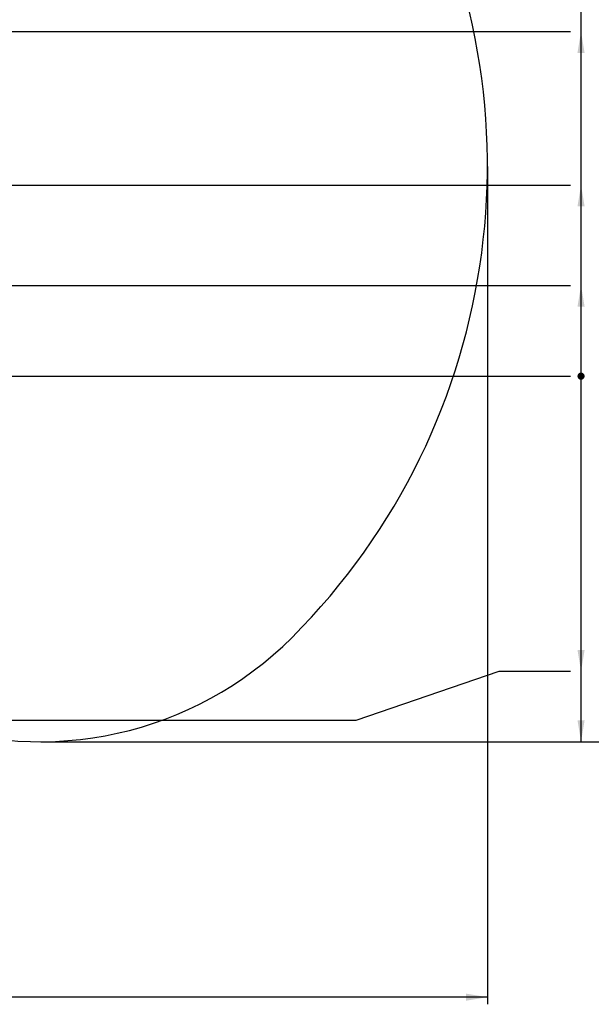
# Model space of a CAD drawing. Header units: millimetres. Extents: x 0 to 11890, y 0 to 8410.
# Tile 73 of 86: x 7858 to 9459, y 3622 to 6379. Entities that reach past the tile are written whole.
import ezdxf

# ---------------------------------------------------------------- set-up
doc = ezdxf.new("R2010")
doc.units = ezdxf.units.MM
doc.header["$LTSCALE"] = 653.95
doc.layers.get('0').update_dxf_attribs({"linetype": 'CONTINUOUS'})
for name, color, linetype in [('204101000043_DXF_DIMENSION', 7, 'CONTINUOUS'), ('304103000014_DXF_DIMENSION', 7, 'CONTINUOUS'), ('R70-2000运动范围DXF_CONTINUOUS_LINE', 7, 'CONTINUOUS')]:
    doc.layers.add(name, color=color, linetype=linetype)
doc.styles.get("Standard").update_dxf_attribs({"font": 'txt', "width": 0.7})
doc.dimstyles.new('DIMSTYLE_10', dxfattribs={"dimtxt": 100, "dimasz": 60, "dimexe": 2, "dimexo": 0.2, "dimgap": 2.5, "dimtad": 1, "dimdec": 1, "dimdsep": 46, "dimtxsty": 'Standard', "dimblk": '_FILLED', "dimblk1": '_FILLED', "dimblk2": '_FILLED', "dimcen": 0.09, "dimclrt": 5, "dimazin": 2, "dimtp": 0.1, "dimtm": 0.1, "dimtfac": 1, "dimtdec": 1, "dimtofl": 0, "dimtmove": 0, "dimatfit": 3, "dimldrblk": '_FILLED', "dimfxl": 0, "dimtolj": 1, "dimarcsym": 0})
doc.dimstyles.new('DIMSTYLE_8', dxfattribs={"dimtxt": 100, "dimasz": 60, "dimexe": 2, "dimexo": 0.2, "dimgap": 2.5, "dimtad": 0, "dimtih": 1, "dimtoh": 1, "dimdec": 1, "dimdsep": 46, "dimtxsty": 'Standard', "dimblk": '_FILLED', "dimblk1": '_FILLED', "dimblk2": '_FILLED', "dimcen": 0.09, "dimclrt": 5, "dimazin": 2, "dimtp": 0.1, "dimtm": 0.1, "dimtfac": 1, "dimtdec": 1, "dimtofl": 0, "dimtmove": 0, "dimatfit": 3, "dimldrblk": '_FILLED', "dimfxl": 0, "dimtolj": 1, "dimarcsym": 0})
doc.dimstyles.new('DIMSTYLE_9', dxfattribs={"dimtxt": 100, "dimasz": 60, "dimexe": 2, "dimexo": 0.2, "dimgap": 2.5, "dimtad": 0, "dimtih": 1, "dimtoh": 1, "dimdsep": 46, "dimtxsty": 'Standard', "dimblk": '_FILLED', "dimblk1": '_FILLED', "dimblk2": '_FILLED', "dimcen": 0.09, "dimclrt": 5, "dimazin": 2, "dimtp": 0.01, "dimtm": 0.01, "dimtfac": 1, "dimtofl": 0, "dimtmove": 0, "dimatfit": 3, "dimldrblk": '_FILLED', "dimfxl": 0, "dimtolj": 1, "dimarcsym": 0})

# ---------------------------------------------------------------- blocks, each defined once
blk = doc.blocks.new('*D21')
at = {"layer": '304103000014_DXF_DIMENSION', "color": 2, "linetype": 'Continuous'}
blk.add_line((7482.4, 5635.6), (9400, 5635.6), dxfattribs=at)
blk = doc.blocks.new('_FILLED')
at = {"color": 0, "linetype": 'ByBlock'}
blk.add_solid([(0, 0), (-1, 0.167), (-1, -0.167)], dxfattribs=at)
blk = doc.blocks.new('*D22')
at = {"layer": '204101000043_DXF_DIMENSION', "color": 2, "linetype": 'Continuous'}
blk.add_line((7366.8, 5381.2), (9400, 5381.2), dxfattribs=at)
blk = doc.blocks.new('*D23')
at = {"layer": '204101000043_DXF_DIMENSION', "color": 2, "linetype": 'Continuous'}
blk.add_line((7678.6, 5916.5), (9400, 5916.5), dxfattribs=at)
blk = doc.blocks.new('*D24')
at = {"layer": '204101000043_DXF_DIMENSION', "color": 2, "linetype": 'Continuous'}
blk.add_line((7356.2, 6346.3), (9400, 6346.3), dxfattribs=at)
blk = doc.blocks.new('*D25')
at = {"layer": '204101000043_DXF_DIMENSION', "color": 2, "linetype": 'Continuous'}
blk.add_line((7302.4, 7837.5), (9400, 7837.5), dxfattribs=at)
blk = doc.blocks.new('*D31')
at = {"layer": '204101000043_DXF_DIMENSION', "color": 2, "linetype": 'Continuous'}
blk.add_line((7917.6, 4357.6), (9400, 4357.6), dxfattribs=at)
blk = doc.blocks.new('*D32')
at = {"layer": '204101000043_DXF_DIMENSION', "color": 2, "linetype": 'Continuous'}
for p, q in [((7302.4, 7837.5), (10002.2, 7837.5)), ((9982.2, 7837.5), (9982.2, 6097.6)), ((9982.2, 4357.6), (9982.2, 6097.6)), ((7917.6, 4357.6), (10002.2, 4357.6))]:
    blk.add_line(p, q, dxfattribs=at)
at = {"layer": '204101000043_DXF_DIMENSION', "color": 2, "linetype": 'Continuous', "xscale": 60, "yscale": 60, "zscale": 60}
for p, rotation in [((9982.2, 7837.5), 90), ((9982.2, 4357.6), 270)]:
    blk.add_blockref('_FILLED', p, dxfattribs=dict(at, rotation=rotation))
blk = doc.blocks.new('*D33')
at = {"layer": '204101000043_DXF_DIMENSION', "color": 2, "linetype": 'Continuous'}
for p, q in [((5433.1, 5968.2), (5433.1, 3622.2)), ((9167.8, 5968.2), (9167.8, 3622.2)), ((5433.1, 3642.2), (7300.4, 3642.2)), ((9167.8, 3642.2), (7300.4, 3642.2))]:
    blk.add_line(p, q, dxfattribs=at)
at = {"layer": '204101000043_DXF_DIMENSION', "color": 2, "linetype": 'Continuous', "xscale": 60, "yscale": 60, "zscale": 60, "rotation": 180}
blk.add_blockref('_FILLED', (5433.1, 3642.2), dxfattribs=at)
at = {"layer": '204101000043_DXF_DIMENSION', "color": 2, "linetype": 'Continuous', "xscale": 60, "yscale": 60, "zscale": 60}
blk.add_blockref('_FILLED', (9167.8, 3642.2), dxfattribs=at)
blk = doc.blocks.new('*D34')
at = {"layer": '204101000043_DXF_DIMENSION', "color": 2, "linetype": 'Continuous'}
for p, q in [((8799.9, 4417.8), (9200.4, 4554.8)), ((9200.4, 4554.8), (9400, 4554.8)), ((7576.5, 4417.8), (8799.9, 4417.8))]:
    blk.add_line(p, q, dxfattribs=at)

msp = doc.modelspace()

# ---------------------------------------------------------------- linework, layer by layer
at = {"color": 2, "linetype": 'Continuous'}
msp.add_line((9429.962, 4357.639), (9429.962, 7837.54), dxfattribs=at)
at = {"color": 2, "linetype": 'Continuous', "const_width": 10}
msp.add_lwpolyline([(9424.962, 5381.181, 1), (9434.962, 5381.181, 1)], format="xyb", close=True, dxfattribs=at)
msp.add_lwpolyline([(9424.962, 5381.181, 1), (9434.962, 5381.181, 1)], format="xyb", close=True, dxfattribs=at)
msp.add_lwpolyline([(9424.962, 5381.181, 1), (9434.962, 5381.181, 1)], format="xyb", close=True, dxfattribs=at)
msp.add_lwpolyline([(9424.962, 5381.181, 1), (9434.962, 5381.181, 1)], format="xyb", close=True, dxfattribs=at)
msp.add_lwpolyline([(9424.962, 5381.181, 1), (9434.962, 5381.181, 1)], format="xyb", close=True, dxfattribs=at)
msp.add_lwpolyline([(9424.962, 5381.181, 1), (9434.962, 5381.181, 1)], format="xyb", close=True, dxfattribs=at)
at = {"color": 2, "linetype": 'Continuous'}
msp.add_arc((7300.437, 5970.181), 1867.359, 315, 180, dxfattribs=at)
for points in [[(9429.962, 6346.297), (9439.962, 6286.297), (9419.962, 6286.297)], [(9429.962, 5916.459), (9439.962, 5856.459), (9419.962, 5856.459)], [(9429.962, 5635.592), (9439.962, 5575.592), (9419.962, 5575.592)], [(9429.962, 4554.822), (9419.962, 4614.822), (9439.962, 4614.822)], [(9429.962, 4357.639), (9419.962, 4417.639), (9439.962, 4417.639)]]:
    msp.add_solid(points, dxfattribs=at)
at = {"layer": 'R70-2000运动范围DXF_CONTINUOUS_LINE', "color": 2, "linetype": 'Continuous'}
msp.add_arc((7915.62, 5354.998), 997.359, 250, 315, dxfattribs=at)

# ---------------------------------------------------------------- dimensions: what is measured, and where the dimension line sits
at = {"layer": '204101000043_DXF_DIMENSION', "color": 2, "linetype": 'Continuous'}
for feature_location, offset, origin, dimstyle, override, picture, middle in [((7302.437, 7837.54), (2097.525, 0), (7300.437, 5381.181), 'DIMSTYLE_8', {"dimgap": 25.000324, "dimtad": 1, "dimtih": 0, "dimtoh": 0}, '*D25', (9449.962, 7862.54)), ((7356.159, 6346.297), (2043.804, 0), (7354.159, 5381.181), 'DIMSTYLE_8', {"dimgap": 24.999865, "dimtad": 1, "dimtih": 0, "dimtoh": 0}, '*D24', (9449.962, 6371.297)), ((7678.554, 5916.459), (1721.408, 0), (7676.554, 5381.181), 'DIMSTYLE_8', {"dimgap": 25.000329, "dimtad": 1, "dimtih": 0, "dimtoh": 0}, '*D23', (9449.962, 5941.459)), ((7366.830648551, 5381.180719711), (2033.131615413, 0), (7364.830648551, 5381.180719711), 'DIMSTYLE_9', {"dimgap": 25.000289, "dimtad": 1, "dimtih": 0, "dimtoh": 0}, '*D22', (9449.962263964, 5406.180719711)), ((7576.503, 4417.787), (1823.459, 137.035), (7574.503, 5381.181), 'DIMSTYLE_8', {"dimgap": 25.000013, "dimtad": 1, "dimtih": 0, "dimtoh": 0}, '*D34', (9449.962, 4579.822)), ((7917.62, 4357.639), (1482.342, 0), (7915.62, 5381.181), 'DIMSTYLE_8', {"dimgap": 24.999999, "dimtad": 1, "dimtih": 0, "dimtoh": 0}, '*D31', (9449.962, 4382.639))]:
    dim = msp.add_ordinate_dim(feature_location=feature_location, offset=offset, dtype=0, origin=origin, dimstyle=dimstyle, override=override, dxfattribs=at)
    dim.commit()
    dim.dimension.update_dxf_attribs({"geometry": picture, "text_midpoint": middle})
dim = msp.add_linear_dim(base=(9982.25, 4357.639), p1=(7302.237, 7837.54), p2=(7917.42, 4357.639), angle=270, dimstyle='DIMSTYLE_10', dxfattribs=at)
dim.commit()
dim.dimension.update_dxf_attribs({"geometry": '*D32', "text_midpoint": (9982.25, 5887.589), "dimtype": 160})
dim = msp.add_linear_dim(base=(9167.796, 3642.219), p1=(5433.078, 5968.381), p2=(9167.796, 5968.381), dimstyle='DIMSTYLE_10', dxfattribs=at)
dim.commit()
dim.dimension.update_dxf_attribs({"geometry": '*D33', "text_midpoint": (7090.437, 3642.219), "dimtype": 160})
at = {"layer": '304103000014_DXF_DIMENSION', "color": 2, "linetype": 'Continuous'}
dim = msp.add_ordinate_dim(feature_location=(7482.437, 5635.592), offset=(1917.525, 0), dtype=0, origin=(7364.831, 5381.181), dimstyle='DIMSTYLE_8', override={"dimgap": 24.999859, "dimtad": 1, "dimtih": 0, "dimtoh": 0}, dxfattribs=at)
dim.commit()
dim.dimension.update_dxf_attribs({"geometry": '*D21', "text_midpoint": (9449.962, 5660.592)})

doc.saveas('drawing.dxf')
